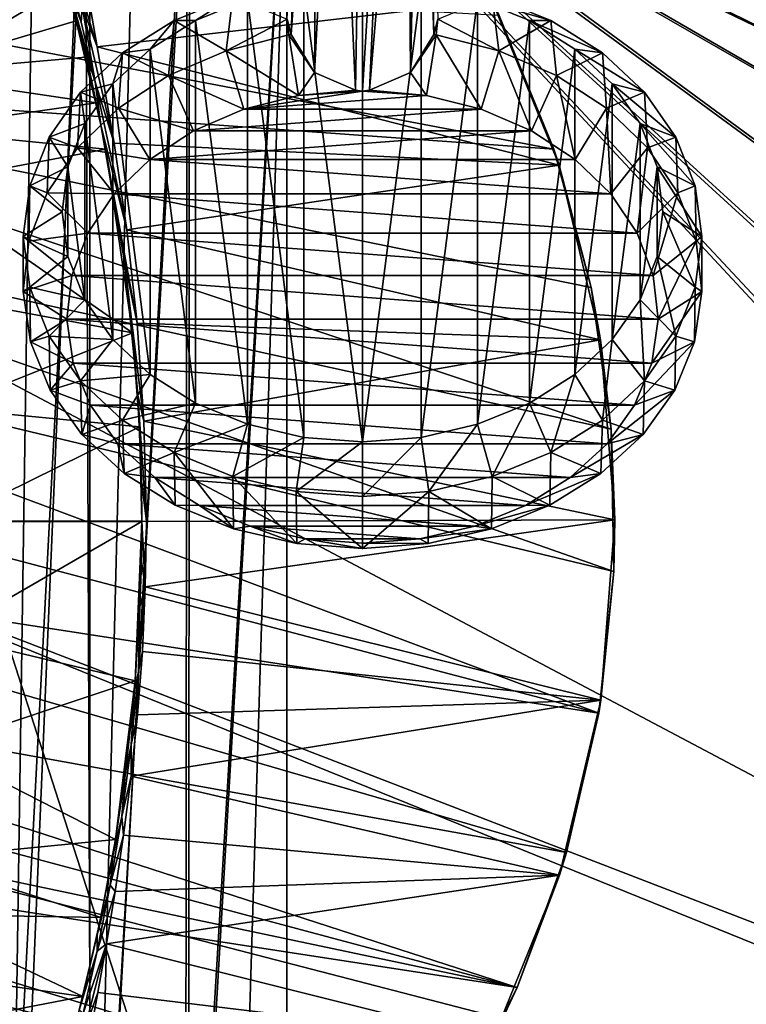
# Model space of a CAD drawing. Header units: metres. Extents: x 0 to 1004, y -708 to 0.
# Tile 24 of 125: x 128 to 278, y -444 to -241. Entities that reach past the tile are written whole.
import ezdxf

# ---------------------------------------------------------------- set-up
doc = ezdxf.new("R2010")
doc.units = ezdxf.units.M

msp = doc.modelspace()

# ---------------------------------------------------------------- linework, layer by layer
at = {"layer": 'top01'}
for points in [[(103.088409, -251.719864, 259.649841), (92.571938, -206.354126, 251.46524), (132.867233, -219.082504, 260.62207)], [(131.89093, -215.431442, 295.295471), (135.537308, -226.784851, 298.000336), (139.75119, -240.901047, 289.616913)], [(139.75119, -240.901047, 289.616913), (139.75119, -240.901047, 277.234894), (131.89093, -215.431442, 295.295471)], [(139.75119, -240.901047, 277.234894), (132.670441, -217.268478, 284.011169), (131.89093, -215.431442, 295.295471)], [(132.670441, -217.268478, 284.011169), (139.75119, -240.901047, 277.234894), (133.009766, -218.619522, 272.726166)], [(139.75119, -240.901047, 264.852875), (103.088409, -251.719864, 259.649841), (132.867233, -219.082504, 260.62207)], [(139.75119, -240.901047, 264.852875), (132.867233, -219.082504, 260.62207), (133.009766, -218.619522, 272.726166)], [(139.75119, -240.901047, 277.234894), (139.75119, -240.901047, 264.852875), (133.009766, -218.619522, 272.726166)], [(138.134064, -233.994781, 298.369324), (134.239182, -221.599396, 307.646088), (140.754913, -241.181961, 298.972168)], [(134.239182, -221.599396, 307.646088), (137.684402, -229.692993, 308.038635), (140.754913, -241.181961, 298.972168)], [(141.678009, -247.199905, 290.134369), (139.75119, -240.901047, 289.616913), (135.537308, -226.784851, 298.000336)], [(141.678009, -247.199905, 290.134369), (135.537308, -226.784851, 298.000336), (138.134064, -233.994781, 298.369324)], [(33.011452, -252.676178, 663.748535), (238.304123, -267.396332, 658.372742), (39.396584, -229.491959, 663.581299)], [(238.304123, -267.396332, 658.372742), (227.023026, -239.772797, 658.668152), (39.396584, -229.491959, 663.581299)], [(141.015533, -237.890381, 308.555969), (138.746552, -228.205414, 318.351685), (144.111984, -246.263931, 309.173157)], [(144.111984, -246.263931, 309.173157), (138.746552, -228.205414, 318.351685), (142.577728, -237.558731, 318.701172)], [(137.684402, -229.692993, 308.038635), (141.015533, -237.890381, 308.555969), (140.754913, -241.181961, 298.972168)], [(140.754913, -241.181961, 298.972168), (143.640396, -253.45813, 290.942047), (138.134064, -233.994781, 298.369324)], [(143.640396, -253.45813, 290.942047), (141.678009, -247.199905, 290.134369), (138.134064, -233.994781, 298.369324)], [(144.111984, -246.263931, 309.173157), (142.577728, -237.558731, 318.701172), (225.579132, -236.833511, 628.322754)], [(239.387512, -270.684418, 628.322754), (144.111984, -246.263931, 309.173157), (225.579132, -236.833511, 628.322754)], [(239.387512, -270.684418, 628.322754), (225.579132, -236.833511, 628.322754), (227.023026, -239.772797, 658.668152)], [(141.015533, -237.890381, 308.555969), (143.640396, -253.45813, 290.942047), (140.754913, -241.181961, 298.972168)], [(143.640396, -253.45813, 290.942047), (141.015533, -237.890381, 308.555969), (147.563385, -266.15567, 292.865753)], [(147.563385, -266.15567, 292.865753), (141.015533, -237.890381, 308.555969), (144.111984, -246.263931, 309.173157)], [(239.387512, -270.684418, 628.322754), (227.023026, -239.772797, 658.668152), (238.304123, -267.396332, 658.372742)], [(103.088409, -251.719864, 259.649841), (139.75119, -240.901047, 264.852875), (141.671768, -248.382477, 266.11142)], [(144.853729, -262.368469, 279.624756), (139.75119, -240.901047, 289.616913), (141.678009, -247.199905, 290.134369)], [(139.75119, -240.901047, 289.616913), (144.853729, -262.368469, 279.624756), (139.75119, -240.901047, 277.234894)], [(144.853729, -262.368469, 279.624756), (143.880676, -257.837921, 267.066833), (139.75119, -240.901047, 277.234894)], [(139.75119, -240.901047, 277.234894), (143.880676, -257.837921, 267.066833), (141.671768, -248.382477, 266.11142)], [(141.671768, -248.382477, 266.11142), (139.75119, -240.901047, 264.852875), (139.75119, -240.901047, 277.234894)], [(143.640396, -253.45813, 290.942047), (144.853729, -262.368469, 279.624756), (141.678009, -247.199905, 290.134369)], [(239.387512, -270.684418, 628.322754), (147.563385, -266.15567, 292.865753), (144.111984, -246.263931, 309.173157)], [(143.880676, -257.837921, 267.066833), (103.088409, -251.719864, 259.649841), (141.671768, -248.382477, 266.11142)], [(105.245506, -263.32074, 259.723877), (103.088409, -251.719864, 259.649841), (143.880676, -257.837921, 267.066833)], [(250.152771, -325.1427, 658.0625), (33.011452, -252.676178, 663.748535), (28.079628, -276.362976, 663.877686)], [(250.152771, -325.1427, 658.0625), (246.014938, -295.936157, 658.170837), (33.011452, -252.676178, 663.748535)], [(246.014938, -295.936157, 658.170837), (238.304123, -267.396332, 658.372742), (33.011452, -252.676178, 663.748535)], [(144.853729, -262.368469, 279.624756), (143.640396, -253.45813, 290.942047), (150.204285, -284.047058, 282.696869)], [(150.204285, -284.047058, 282.696869), (143.640396, -253.45813, 290.942047), (147.563385, -266.15567, 292.865753)], [(145.861221, -267.353546, 266.250824), (105.245506, -263.32074, 259.723877), (143.880676, -257.837921, 267.066833)], [(143.880676, -257.837921, 267.066833), (144.853729, -262.368469, 279.624756), (145.861221, -267.353546, 266.250824)], [(107.340927, -274.693481, 257.258514), (105.245506, -263.32074, 259.723877), (145.861221, -267.353546, 266.250824)], [(149.692474, -290.553894, 270.828156), (144.853729, -262.368469, 279.624756), (152.351288, -303.30249, 275.273865)], [(152.351288, -303.30249, 275.273865), (144.853729, -262.368469, 279.624756), (150.204285, -284.047058, 282.696869)], [(144.853729, -262.368469, 279.624756), (149.692474, -290.553894, 270.828156), (145.861221, -267.353546, 266.250824)], [(150.204285, -284.047058, 282.696869), (147.563385, -266.15567, 292.865753), (239.387512, -270.684418, 628.322754)], [(151.405045, -305.286713, 258.910065), (107.340927, -274.693481, 257.258514), (145.861221, -267.353546, 266.250824)], [(145.861221, -267.353546, 266.250824), (149.692474, -290.553894, 270.828156), (151.405045, -305.286713, 258.910065)], [(246.014938, -295.936157, 658.170837), (239.387512, -270.684418, 628.322754), (238.304123, -267.396332, 658.372742)], [(247.969803, -306.714264, 628.322754), (150.204285, -284.047058, 282.696869), (239.387512, -270.684418, 628.322754)], [(247.969803, -306.714264, 628.322754), (239.387512, -270.684418, 628.322754), (246.014938, -295.936157, 658.170837)], [(250.680878, -354.529572, 658.048645), (28.079628, -276.362976, 663.877686), (24.653843, -300.414276, 663.967346)], [(250.680878, -354.529572, 658.048645), (250.152771, -325.1427, 658.0625), (28.079628, -276.362976, 663.877686)], [(151.405045, -305.286713, 258.910065), (110.650826, -297.696411, 252.851227), (107.340927, -274.693481, 257.258514)], [(247.969803, -306.714264, 628.322754), (152.351288, -303.30249, 275.273865), (150.204285, -284.047058, 282.696869)], [(152.447586, -318.115021, 266.414368), (149.692474, -290.553894, 270.828156), (153.7453, -323.502655, 270.751953)], [(153.7453, -323.502655, 270.751953), (149.692474, -290.553894, 270.828156), (152.351288, -303.30249, 275.273865)], [(149.692474, -290.553894, 270.828156), (152.447586, -318.115021, 266.414368), (151.405045, -305.286713, 258.910065)], [(250.152771, -325.1427, 658.0625), (247.969803, -306.714264, 628.322754), (246.014938, -295.936157, 658.170837)], [(112.641136, -320.836182, 250.212402), (110.650826, -297.696411, 252.851227), (151.405045, -305.286713, 258.910065)], [(24.653843, -300.414276, 663.967346), (22.769129, -324.685242, 664.016724), (247.61145, -383.768463, 658.129028)], [(247.61145, -383.768463, 658.129028), (250.680878, -354.529572, 658.048645), (24.653843, -300.414276, 663.967346)], [(153.7453, -323.502655, 270.751953), (152.351288, -303.30249, 275.273865), (247.969803, -306.714264, 628.322754)], [(152.820389, -324.671661, 257.013), (112.641136, -320.836182, 250.212402), (151.405045, -305.286713, 258.910065)], [(151.405045, -305.286713, 258.910065), (152.447586, -318.115021, 266.414368), (152.820389, -324.671661, 257.013)], [(250.906387, -343.884338, 628.322754), (153.7453, -323.502655, 270.751953), (247.969803, -306.714264, 628.322754)], [(250.906387, -343.884338, 628.322754), (247.969803, -306.714264, 628.322754), (250.152771, -325.1427, 658.0625)], [(153.208038, -335.883575, 265.623505), (152.447586, -318.115021, 266.414368), (154.227509, -344.190033, 269.239594)], [(154.227509, -344.190033, 269.239594), (152.447586, -318.115021, 266.414368), (153.7453, -323.502655, 270.751953)], [(152.447586, -318.115021, 266.414368), (153.208038, -335.883575, 265.623505), (152.820389, -324.671661, 257.013)], [(113.310158, -344.186523, 249.327911), (112.641136, -320.836182, 250.212402), (152.820389, -324.671661, 257.013)], [(22.769129, -324.685242, 664.016724), (22.441832, -349.02713, 664.025269), (247.61145, -383.768463, 658.129028)], [(153.292374, -344.186554, 256.377838), (113.310158, -344.186523, 249.327911), (152.820389, -324.671661, 257.013)], [(152.820389, -324.671661, 257.013), (153.208038, -335.883575, 265.623505), (153.292374, -344.186554, 256.377838)], [(250.906387, -343.884338, 628.322754), (154.227509, -344.190033, 269.239594), (153.7453, -323.502655, 270.751953)], [(250.680878, -354.529572, 658.048645), (250.906387, -343.884338, 628.322754), (250.152771, -325.1427, 658.0625)], [(153.292374, -344.186554, 265.623505), (153.208038, -335.883575, 265.623505), (154.227509, -344.190033, 269.239594)], [(153.208038, -335.883575, 265.623505), (153.292374, -344.186554, 265.623505), (153.292374, -344.186554, 256.377838)], [(113.310158, -344.302032, 249.327927), (153.292374, -344.190308, 256.377838), (112.631233, -367.697113, 250.22406)], [(153.292374, -344.190308, 256.377838), (151.942947, -377.104004, 258.188019), (112.631233, -367.697113, 250.22406)], [(153.292374, -344.186554, 256.377838), (153.292374, -344.190308, 256.377838), (113.310158, -344.186523, 249.327911)], [(153.292374, -344.190308, 256.377838), (113.310158, -344.302032, 249.327927), (113.310158, -344.186523, 249.327911)], [(153.292374, -344.190308, 256.377838), (152.909378, -361.774719, 265.839233), (151.942947, -377.104004, 258.188019)], [(153.292374, -344.190308, 256.377838), (153.208023, -352.490143, 265.623505), (152.909378, -361.774719, 265.839233)], [(154.0177, -357.675293, 269.878357), (153.208023, -352.490143, 265.623505), (153.292374, -344.186554, 265.623505)], [(153.292374, -344.186554, 265.623505), (153.208023, -352.490143, 265.623505), (153.292374, -344.190308, 256.377838)], [(154.227509, -344.190033, 269.239594), (154.0177, -357.675293, 269.878357), (153.292374, -344.186554, 265.623505)], [(153.292374, -344.186554, 256.377838), (153.292374, -344.186554, 265.623505), (153.292374, -344.190308, 256.377838)], [(248.044983, -381.097198, 628.322754), (154.0177, -357.675293, 269.878357), (250.906387, -343.884338, 628.322754)], [(154.0177, -357.675293, 269.878357), (154.227509, -344.190033, 269.239594), (250.906387, -343.884338, 628.322754)], [(248.044983, -381.097198, 628.322754), (250.906387, -343.884338, 628.322754), (250.680878, -354.529572, 658.048645)], [(247.61145, -383.768463, 658.129028), (22.441832, -349.02713, 664.025269), (240.961578, -412.509003, 658.303162)], [(22.441832, -349.02713, 664.025269), (23.66918, -373.290314, 663.993164), (240.961578, -412.509003, 658.303162)], [(154.0177, -357.675293, 269.878357), (152.909378, -361.774719, 265.839233), (153.208023, -352.490143, 265.623505)], [(247.61145, -383.768463, 658.129028), (248.044983, -381.097198, 628.322754), (250.680878, -354.529572, 658.048645)], [(153.406174, -371.032684, 271.801239), (152.588943, -375.166718, 269.537109), (154.0177, -357.675293, 269.878357)], [(152.588943, -375.166718, 269.537109), (152.909378, -361.774719, 265.839233), (154.0177, -357.675293, 269.878357)], [(248.044983, -381.097198, 628.322754), (153.406174, -371.032684, 271.801239), (154.0177, -357.675293, 269.878357)], [(151.759338, -379.261353, 267.42334), (152.909378, -361.774719, 265.839233), (152.588943, -375.166718, 269.537109)], [(152.909378, -361.774719, 265.839233), (151.759338, -379.261353, 267.42334), (151.942947, -377.104004, 258.188019)], [(112.631233, -367.697113, 250.22406), (151.942947, -377.104004, 258.188019), (110.625931, -390.88208, 252.88121)], [(153.406174, -371.032684, 271.801239), (152.42308, -384.117706, 274.98819), (152.588943, -375.166718, 269.537109)], [(152.42308, -384.117706, 274.98819), (153.406174, -371.032684, 271.801239), (248.044983, -381.097198, 628.322754)], [(240.961578, -412.509003, 658.303162), (23.66918, -373.290314, 663.993164), (230.748352, -440.419891, 658.570618)], [(23.66918, -373.290314, 663.993164), (24.859779, -385.346161, 663.961975), (230.748352, -440.419891, 658.570618)], [(152.42308, -384.117706, 274.98819), (151.130478, -390.323242, 272.6073), (152.588943, -375.166718, 269.537109)], [(152.588943, -375.166718, 269.537109), (151.130478, -390.323242, 272.6073), (151.759338, -379.261353, 267.42334)], [(151.942947, -377.104004, 258.188019), (147.883682, -409.832031, 263.646027), (110.625931, -390.88208, 252.88121)], [(151.942947, -377.104004, 258.188019), (151.759338, -379.261353, 267.42334), (147.883682, -409.832031, 263.646027)], [(151.759338, -379.261353, 267.42334), (149.871613, -396.475342, 270.520294), (147.883682, -409.832031, 263.646027)], [(151.130478, -390.323242, 272.6073), (149.871613, -396.475342, 270.520294), (151.759338, -379.261353, 267.42334)], [(151.114822, -396.811859, 279.406738), (248.044983, -381.097198, 628.322754), (239.503098, -417.246155, 628.322754)], [(151.114822, -396.811859, 279.406738), (152.42308, -384.117706, 274.98819), (248.044983, -381.097198, 628.322754)], [(239.503098, -417.246155, 628.322754), (248.044983, -381.097198, 628.322754), (247.61145, -383.768463, 658.129028)], [(240.961578, -412.509003, 658.303162), (239.503098, -417.246155, 628.322754), (247.61145, -383.768463, 658.129028)], [(230.748352, -440.419891, 658.570618), (24.859779, -385.346161, 663.961975), (26.429443, -397.327362, 663.920898)], [(152.42308, -384.117706, 274.98819), (151.114822, -396.811859, 279.406738), (151.130478, -390.323242, 272.6073)], [(110.625931, -390.88208, 252.88121), (147.883682, -409.832031, 263.646027), (107.304199, -413.880005, 257.302338)], [(151.114822, -396.811859, 279.406738), (149.170258, -405.075928, 277.02243), (151.130478, -390.323242, 272.6073)], [(151.130478, -390.323242, 272.6073), (149.170258, -405.075928, 277.02243), (149.871613, -396.475342, 270.520294)], [(230.748352, -440.419891, 658.570618), (26.429443, -397.327362, 663.920898), (28.372606, -409.21637, 663.869995)], [(149.170258, -405.075928, 277.02243), (147.297028, -413.270233, 275.082764), (149.871613, -396.475342, 270.520294)], [(147.883682, -409.832031, 263.646027), (149.871613, -396.475342, 270.520294), (147.297028, -413.270233, 275.082764)], [(151.114822, -396.811859, 279.406738), (149.547058, -408.996185, 285.015625), (149.170258, -405.075928, 277.02243)], [(149.547058, -408.996185, 285.015625), (151.114822, -396.811859, 279.406738), (239.503098, -417.246155, 628.322754)], [(149.547058, -408.996185, 285.015625), (146.788162, -419.302765, 282.743134), (149.170258, -405.075928, 277.02243)], [(149.170258, -405.075928, 277.02243), (146.788162, -419.302765, 282.743134), (147.297028, -413.270233, 275.082764)], [(217.098862, -466.963837, 658.92804), (28.372606, -409.21637, 663.869995), (30.682648, -420.996002, 663.809509)], [(217.098862, -466.963837, 658.92804), (230.748352, -440.419891, 658.570618), (28.372606, -409.21637, 663.869995)], [(147.883682, -409.832031, 263.646027), (144.857132, -425.988342, 266.904572), (107.304199, -413.880005, 257.302338)], [(147.883682, -409.832031, 263.646027), (147.297028, -413.270233, 275.082764), (144.857132, -425.988342, 266.904572)], [(149.547058, -408.996185, 285.015625), (147.802872, -420.560516, 291.768433), (146.788162, -419.302765, 282.743134)], [(239.503098, -417.246155, 628.322754), (147.802872, -420.560516, 291.768433), (149.547058, -408.996185, 285.015625)], [(239.503098, -417.246155, 628.322754), (240.961578, -412.509003, 658.303162), (230.748352, -440.419891, 658.570618)], [(107.304199, -413.880005, 257.302338), (144.857132, -425.988342, 266.904572), (105.204941, -425.256287, 259.748413)], [(146.788162, -419.302765, 282.743134), (144.105637, -429.51001, 281.048523), (147.297028, -413.270233, 275.082764)], [(147.297028, -413.270233, 275.082764), (144.105637, -429.51001, 281.048523), (144.857132, -425.988342, 266.904572)], [(225.662384, -451.290344, 628.322754), (145.981628, -431.401123, 299.613037), (239.503098, -417.246155, 628.322754)], [(145.981628, -431.401123, 299.613037), (147.802872, -420.560516, 291.768433), (239.503098, -417.246155, 628.322754)], [(225.662384, -451.290344, 628.322754), (239.503098, -417.246155, 628.322754), (230.748352, -440.419891, 658.570618)], [(147.802872, -420.560516, 291.768433), (144.082321, -432.894745, 289.724243), (146.788162, -419.302765, 282.743134)], [(146.788162, -419.302765, 282.743134), (144.082321, -432.894745, 289.724243), (144.105637, -429.51001, 281.048523)], [(147.802872, -420.560516, 291.768433), (145.981628, -431.401123, 299.613037), (144.082321, -432.894745, 289.724243)], [(36.371849, -444.161743, 663.660522), (217.098862, -466.963837, 658.92804), (30.682648, -420.996002, 663.809509)], [(105.204941, -425.256287, 259.748413), (141.107925, -442.250183, 265.74173), (103.047722, -436.857941, 259.621887)], [(144.857132, -425.988342, 266.904572), (141.107925, -442.250183, 265.74173), (105.204941, -425.256287, 259.748413)], [(144.857132, -425.988342, 266.904572), (144.105637, -429.51001, 281.048523), (141.107925, -442.250183, 265.74173)], [(144.082321, -432.894745, 289.724243), (140.38237, -445.078644, 288.345825), (144.105637, -429.51001, 281.048523)], [(144.105637, -429.51001, 281.048523), (140.38237, -445.078644, 288.345825), (141.107925, -442.250183, 265.74173)], [(145.981628, -431.401123, 299.613037), (141.165405, -445.754669, 297.91687), (144.082321, -432.894745, 289.724243)], [(141.165405, -445.754669, 297.91687), (145.981628, -431.401123, 299.613037), (141.302261, -449.686371, 307.831909)], [(145.981628, -431.401123, 299.613037), (144.199158, -441.418091, 308.491089), (141.302261, -449.686371, 307.831909)], [(144.199158, -441.418091, 308.491089), (145.981628, -431.401123, 299.613037), (225.662384, -451.290344, 628.322754)], [(144.082321, -432.894745, 289.724243), (141.165405, -445.754669, 297.91687), (140.38237, -445.078644, 288.345825)], [(141.107925, -442.250183, 265.74173), (100.422379, -450.121552, 257.518005), (103.047722, -436.857941, 259.621887)], [(225.662384, -451.290344, 628.322754), (230.748352, -440.419891, 658.570618), (217.098862, -466.963837, 658.92804)], [(141.107925, -442.250183, 265.74173), (138.775925, -451.057373, 264.215393), (100.422379, -450.121552, 257.518005)], [(141.107925, -442.250183, 265.74173), (140.38237, -445.078644, 288.345825), (138.775925, -451.057373, 264.215393)], [(141.302261, -449.686371, 307.831909), (144.199158, -441.418091, 308.491089), (142.590134, -450.503113, 318.326752)], [(142.590134, -450.503113, 318.326752), (144.199158, -441.418091, 308.491089), (225.662384, -451.290344, 628.322754)]]:
    msp.add_3dface(points, dxfattribs=at)
at = {"layer": 'top0123410'}
for points in [[(125.750542, -561.631348, 2157.554688), (131.326553, -179.270859, 2159.951416), (121.211578, -172.413788, 2155.380371)], [(122.587105, -563.486084, 2152.842285), (122.609673, -173.853394, 2152.853516), (142.576218, -185.968872, 2160.929688)], [(141.638123, -184.808121, 2163.642578), (131.326553, -179.270859, 2159.951416), (125.750542, -561.631348, 2157.554688)], [(142.98912, -551.227539, 2164.058594), (141.638123, -184.808121, 2163.642578), (125.750542, -561.631348, 2157.554688)], [(152.157364, -189.080948, 2166.490723), (141.638123, -184.808121, 2163.642578), (142.98912, -551.227539, 2164.058594)], [(142.541962, -550.832275, 2160.918945), (122.587105, -563.486084, 2152.842285), (142.576218, -185.968872, 2160.929688)], [(142.541962, -550.832275, 2160.918945), (142.576218, -185.968872, 2160.929688), (163.107574, -193.04834, 2165.648926)], [(162.642105, -192.050552, 2168.470215), (152.157364, -189.080948, 2166.490723), (142.98912, -551.227539, 2164.058594)], [(162.912582, -542.769653, 2165.619629), (142.541962, -550.832275, 2160.918945), (163.107574, -193.04834, 2165.648926)], [(162.642105, -192.050552, 2168.470215), (142.98912, -551.227539, 2164.058594), (162.307663, -543.68689, 2168.419922)], [(183.251587, -194.344879, 2169.999756), (162.642105, -192.050552, 2168.470215), (162.307663, -543.68689, 2168.419922)], [(162.912582, -542.769653, 2165.619629), (163.107574, -193.04834, 2165.648926), (183.251587, -195.290787, 2167.143799)], [(183.251587, -194.344879, 2169.999756), (162.307663, -543.68689, 2168.419922), (172.653534, -541.56366, 2169.596924)], [(183.251587, -540.828064, 2169.999756), (183.251587, -194.344879, 2169.999756), (172.653534, -541.56366, 2169.596924)], [(449.843536, -252.267075, 2169.999756), (476.228455, -244.678146, 2169.999756), (183.251587, -194.344879, 2169.999756)], [(476.228455, -244.678146, 2169.999756), (502.024689, -242.310577, 2169.999756), (183.251587, -194.344879, 2169.999756)], [(183.251587, -194.344879, 2169.999756), (502.024689, -242.310577, 2169.999756), (820.797729, -194.344879, 2169.999756)], [(183.251587, -540.828064, 2169.999756), (360.308136, -384.070709, 2169.999756), (183.251587, -194.344879, 2169.999756)], [(360.308136, -384.070709, 2169.999756), (362.66037, -358.313782, 2169.999756), (183.251587, -194.344879, 2169.999756)], [(183.251587, -194.344879, 2169.999756), (362.66037, -358.313782, 2169.999756), (370.233582, -331.924408, 2169.999756)], [(370.233582, -331.924408, 2169.999756), (381.595215, -309.3255, 2169.999756), (183.251587, -194.344879, 2169.999756)], [(381.595215, -309.3255, 2169.999756), (390.957733, -296.006012, 2169.999756), (183.251587, -194.344879, 2169.999756)], [(183.251587, -194.344879, 2169.999756), (390.957733, -296.006012, 2169.999756), (401.786102, -283.848236, 2169.999756)], [(401.786102, -283.848236, 2169.999756), (413.948547, -273.003815, 2169.999756), (183.251587, -194.344879, 2169.999756)], [(413.948547, -273.003815, 2169.999756), (427.275421, -263.627228, 2169.999756), (183.251587, -194.344879, 2169.999756)], [(183.251587, -194.344879, 2169.999756), (427.275421, -263.627228, 2169.999756), (449.843536, -252.267075, 2169.999756)], [(183.251587, -540.0271, 2167.143799), (162.912582, -542.769653, 2165.619629), (183.251587, -195.290787, 2167.143799)], [(368.830353, -331.298065, 2167.143799), (361.164551, -357.959747, 2167.143799), (183.251587, -195.290787, 2167.143799)], [(361.164551, -357.959747, 2167.143799), (358.772858, -384.02713, 2167.143799), (183.251587, -195.290787, 2167.143799)], [(183.251587, -195.290787, 2167.143799), (358.772858, -384.02713, 2167.143799), (183.251587, -540.0271, 2167.143799)], [(820.797729, -195.290787, 2167.143799), (502.024689, -240.775314, 2167.143799), (183.251587, -195.290787, 2167.143799)], [(502.024689, -240.775314, 2167.143799), (475.957306, -243.167007, 2167.143799), (183.251587, -195.290787, 2167.143799)], [(183.251587, -195.290787, 2167.143799), (475.957306, -243.167007, 2167.143799), (449.295593, -250.832809, 2167.143799)], [(449.295593, -250.832809, 2167.143799), (426.483063, -262.312103, 2167.143799), (183.251587, -195.290787, 2167.143799)], [(426.483063, -262.312103, 2167.143799), (413.019104, -271.781433, 2167.143799), (183.251587, -195.290787, 2167.143799)], [(183.251587, -195.290787, 2167.143799), (413.019104, -271.781433, 2167.143799), (400.730347, -282.732788, 2167.143799)], [(400.730347, -282.732788, 2167.143799), (389.778992, -295.021576, 2167.143799), (183.251587, -195.290787, 2167.143799)], [(389.778992, -295.021576, 2167.143799), (380.309662, -308.485504, 2167.143799), (183.251587, -195.290787, 2167.143799)], [(183.251587, -195.290787, 2167.143799), (380.309662, -308.485504, 2167.143799), (368.830353, -331.298065, 2167.143799)], [(358.772858, -384.02713, 2167.143799), (361.164551, -410.094482, 2167.143799), (183.251587, -540.0271, 2167.143799)], [(362.691071, -409.90625, 2169.999756), (360.308136, -384.070709, 2169.999756), (183.251587, -540.828064, 2169.999756)], [(370.295715, -436.286713, 2169.999756), (362.691071, -409.90625, 2169.999756), (183.251587, -540.828064, 2169.999756)], [(183.251587, -540.0271, 2167.143799), (361.164551, -410.094482, 2167.143799), (368.830353, -436.756195, 2167.143799)], [(183.251587, -540.828064, 2169.999756), (381.65448, -458.824188, 2169.999756), (370.295715, -436.286713, 2169.999756)], [(368.830353, -436.756195, 2167.143799), (380.309662, -459.568756, 2167.143799), (183.251587, -540.0271, 2167.143799)]]:
    msp.add_3dface(points, dxfattribs=at)
at = {"layer": 'top0123415'}
for points in [[(211.833511, -156.736862, 1824.596924), (213.557999, -243.722763, 1940.249268), (210.650833, -161.174545, 1821.489624)], [(214.384399, -240.516769, 1944.354736), (213.557999, -243.722763, 1940.249268), (211.833511, -156.736862, 1824.596924)], [(183.282623, -240.516769, 1944.354736), (187.01619, -161.174545, 1821.489624), (184.109024, -243.722763, 1940.249268)], [(187.01619, -161.174545, 1821.489624), (189.644226, -164.26918, 1819.322754), (184.109024, -243.722763, 1940.249268)], [(210.650833, -161.174545, 1821.489624), (208.727814, -251.541946, 1938.999512), (208.022797, -164.26918, 1819.322754)], [(213.557999, -243.722763, 1940.249268), (208.727814, -251.541946, 1938.999512), (210.650833, -161.174545, 1821.489624)], [(184.109024, -243.722763, 1940.249268), (189.644226, -164.26918, 1819.322754), (188.939209, -251.541946, 1938.999512)], [(189.644226, -164.26918, 1819.322754), (193.416794, -166.417206, 1817.818604), (188.939209, -251.541946, 1938.999512)], [(208.727814, -251.541946, 1938.999512), (200.291611, -255.215836, 1938.144531), (208.022797, -164.26918, 1819.322754)], [(208.022797, -164.26918, 1819.322754), (200.291611, -255.215836, 1938.144531), (204.250244, -166.417206, 1817.818604)], [(188.939209, -251.541946, 1938.999512), (193.416794, -166.417206, 1817.818604), (197.375412, -255.215836, 1938.144531)], [(193.416794, -166.417206, 1817.818604), (198.833511, -167.385651, 1817.140503), (197.375412, -255.215836, 1938.144531)], [(200.291611, -255.215836, 1938.144531), (198.833511, -255.4319, 1938.325806), (204.250244, -166.417206, 1817.818604)], [(204.250244, -166.417206, 1817.818604), (198.833511, -255.4319, 1938.325806), (198.833511, -167.385651, 1817.140503)], [(197.375412, -255.215836, 1938.144531), (198.833511, -167.385651, 1817.140503), (198.833511, -255.4319, 1938.325806)], [(186.738831, -233.698456, 1964.058105), (175.107956, -236.401062, 1966.325928), (186.737869, -326.862854, 2042.232422)], [(198.833511, -327.775513, 2042.998169), (186.738831, -233.698456, 1964.058105), (186.737869, -326.862854, 2042.232422)], [(198.833511, -327.775513, 2042.998169), (198.833511, -232.785995, 1963.29248), (186.738831, -233.698456, 1964.058105)], [(210.928192, -233.698456, 1964.058105), (198.833511, -232.785995, 1963.29248), (198.833511, -327.775513, 2042.998169)], [(210.929169, -326.862885, 2042.232422), (210.928192, -233.698456, 1964.058105), (198.833511, -327.775513, 2042.998169)], [(222.559067, -236.401062, 1966.325928), (210.928192, -233.698456, 1964.058105), (210.929169, -326.862885, 2042.232422)], [(159.951172, -240.833191, 1959.601685), (164.38884, -240.789963, 1970.008667), (172.054733, -235.878891, 1955.444458)], [(159.951172, -240.833191, 1959.601685), (172.054733, -235.878891, 1955.444458), (170.709793, -247.041199, 1943.033813)], [(164.38884, -240.789963, 1970.008667), (175.107956, -236.401062, 1966.325928), (172.054733, -235.878891, 1955.444458)], [(175.107956, -236.401062, 1966.325928), (164.38884, -240.789963, 1970.008667), (175.10701, -324.160156, 2039.964478)], [(170.709793, -247.041199, 1943.033813), (172.054733, -235.878891, 1955.444458), (183.282623, -240.516769, 1944.354736)], [(186.737869, -326.862854, 2042.232422), (175.107956, -236.401062, 1966.325928), (175.10701, -324.160156, 2039.964478)], [(222.559998, -324.160156, 2039.964478), (222.559067, -236.401062, 1966.325928), (210.929169, -326.862885, 2042.232422)], [(226.957245, -247.041199, 1943.033813), (214.384399, -240.516769, 1944.354736), (225.612305, -235.878891, 1955.444458)], [(237.715866, -240.833191, 1959.601685), (225.612305, -235.878891, 1955.444458), (222.559067, -236.401062, 1966.325928)], [(233.278183, -240.789963, 1970.008667), (237.715866, -240.833191, 1959.601685), (222.559067, -236.401062, 1966.325928)], [(233.278183, -240.789963, 1970.008667), (222.559067, -236.401062, 1966.325928), (222.559998, -324.160156, 2039.964478)], [(237.715866, -240.833191, 1959.601685), (226.957245, -247.041199, 1943.033813), (225.612305, -235.878891, 1955.444458)], [(149.34198, -247.501236, 1965.196777), (154.993439, -246.696487, 1974.964844), (159.951172, -240.833191, 1959.601685)], [(149.34198, -247.501236, 1965.196777), (159.951172, -240.833191, 1959.601685), (158.82959, -252.142303, 1947.314209)], [(154.993439, -246.696487, 1974.964844), (164.38884, -240.789963, 1970.008667), (159.951172, -240.833191, 1959.601685)], [(164.38884, -240.789963, 1970.008667), (154.993439, -246.696487, 1974.964844), (164.387985, -319.771118, 2036.281738)], [(158.82959, -252.142303, 1947.314209), (159.951172, -240.833191, 1959.601685), (170.709793, -247.041199, 1943.033813)], [(175.10701, -324.160156, 2039.964478), (164.38884, -240.789963, 1970.008667), (164.387985, -319.771118, 2036.281738)], [(183.654556, -243.798874, 1940.313232), (170.709793, -247.041199, 1943.033813), (183.282623, -240.516769, 1944.354736)], [(184.109024, -243.722763, 1940.249268), (183.654556, -243.798874, 1940.313232), (183.282623, -240.516769, 1944.354736)], [(214.012466, -243.798874, 1940.313232), (213.557999, -243.722763, 1940.249268), (214.384399, -240.516769, 1944.354736)], [(226.957245, -247.041199, 1943.033813), (214.012466, -243.798874, 1940.313232), (214.384399, -240.516769, 1944.354736)], [(233.279022, -319.771118, 2036.281738), (233.278183, -240.789963, 1970.008667), (222.559998, -324.160156, 2039.964478)], [(238.837433, -252.142303, 1947.314209), (226.957245, -247.041199, 1943.033813), (237.715866, -240.833191, 1959.601685)], [(242.673599, -246.696487, 1974.964844), (248.325043, -247.501236, 1965.196777), (233.278183, -240.789963, 1970.008667)], [(248.325043, -247.501236, 1965.196777), (237.715866, -240.833191, 1959.601685), (233.278183, -240.789963, 1970.008667)], [(242.673599, -246.696487, 1974.964844), (233.278183, -240.789963, 1970.008667), (233.279022, -319.771118, 2036.281738)], [(248.325043, -247.501236, 1965.196777), (238.837433, -252.142303, 1947.314209), (237.715866, -240.833191, 1959.601685)], [(170.709793, -247.041199, 1943.033813), (183.654556, -243.798874, 1940.313232), (185.596191, -256.31601, 1939.067627)], [(183.654556, -243.798874, 1940.313232), (184.109024, -243.722763, 1940.249268), (188.939209, -251.541946, 1938.999512)], [(185.596191, -256.31601, 1939.067627), (183.654556, -243.798874, 1940.313232), (188.939209, -251.541946, 1938.999512)], [(208.727814, -251.541946, 1938.999512), (213.557999, -243.722763, 1940.249268), (214.012466, -243.798874, 1940.313232)], [(214.012466, -243.798874, 1940.313232), (212.070831, -256.31601, 1939.067627), (208.727814, -251.541946, 1938.999512)], [(223.350037, -259.1427, 1941.439575), (212.070831, -256.31601, 1939.067627), (214.012466, -243.798874, 1940.313232)], [(226.957245, -247.041199, 1943.033813), (223.350037, -259.1427, 1941.439575), (214.012466, -243.798874, 1940.313232)], [(140.634918, -255.62674, 1972.014893), (147.282791, -253.893646, 1981.003906), (149.34198, -247.501236, 1965.196777)], [(140.634918, -255.62674, 1972.014893), (149.34198, -247.501236, 1965.196777), (148.463684, -258.909088, 1952.992188)], [(147.282791, -253.893646, 1981.003906), (154.993439, -246.696487, 1974.964844), (149.34198, -247.501236, 1965.196777)], [(154.993439, -246.696487, 1974.964844), (147.282791, -253.893646, 1981.003906), (154.992706, -313.864471, 2031.325439)], [(148.463684, -258.909088, 1952.992188), (149.34198, -247.501236, 1965.196777), (158.82959, -252.142303, 1947.314209)], [(164.387985, -319.771118, 2036.281738), (154.993439, -246.696487, 1974.964844), (154.992706, -313.864471, 2031.325439)], [(158.82959, -252.142303, 1947.314209), (170.709793, -247.041199, 1943.033813), (174.316986, -259.1427, 1941.439575)], [(174.316986, -259.1427, 1941.439575), (170.709793, -247.041199, 1943.033813), (185.596191, -256.31601, 1939.067627)], [(233.701309, -263.588898, 1945.170288), (223.350037, -259.1427, 1941.439575), (226.957245, -247.041199, 1943.033813)], [(238.837433, -252.142303, 1947.314209), (233.701309, -263.588898, 1945.170288), (226.957245, -247.041199, 1943.033813)], [(242.674316, -313.864471, 2031.325439), (242.673599, -246.696487, 1974.964844), (233.279022, -319.771118, 2036.281738)], [(249.203339, -258.909088, 1952.992188), (238.837433, -252.142303, 1947.314209), (248.325043, -247.501236, 1965.196777)], [(250.384247, -253.893646, 1981.003906), (257.032104, -255.62674, 1972.014893), (242.673599, -246.696487, 1974.964844)], [(257.032104, -255.62674, 1972.014893), (248.325043, -247.501236, 1965.196777), (242.673599, -246.696487, 1974.964844)], [(250.384247, -253.893646, 1981.003906), (242.673599, -246.696487, 1974.964844), (242.674316, -313.864471, 2031.325439)], [(257.032104, -255.62674, 1972.014893), (249.203339, -258.909088, 1952.992188), (248.325043, -247.501236, 1965.196777)], [(188.939209, -251.541946, 1938.999512), (197.375412, -255.215836, 1938.144531), (185.596191, -256.31601, 1939.067627)], [(212.070831, -256.31601, 1939.067627), (200.291611, -255.215836, 1938.144531), (208.727814, -251.541946, 1938.999512)], [(141.553238, -262.104858, 1987.893921), (147.282791, -253.893646, 1981.003906), (140.634918, -255.62674, 1972.014893)], [(147.282791, -253.893646, 1981.003906), (141.553238, -262.104858, 1987.893921), (147.282211, -306.667206, 2025.286255)], [(154.992706, -313.864471, 2031.325439), (147.282791, -253.893646, 1981.003906), (147.282211, -306.667206, 2025.286255)], [(148.463684, -258.909088, 1952.992188), (158.82959, -252.142303, 1947.314209), (163.965714, -263.588898, 1945.170288)], [(163.965714, -263.588898, 1945.170288), (158.82959, -252.142303, 1947.314209), (174.316986, -259.1427, 1941.439575)], [(242.73288, -269.486298, 1950.118896), (233.701309, -263.588898, 1945.170288), (238.837433, -252.142303, 1947.314209)], [(249.203339, -258.909088, 1952.992188), (242.73288, -269.486298, 1950.118896), (238.837433, -252.142303, 1947.314209)], [(250.384811, -306.667236, 2025.286255), (250.384247, -253.893646, 1981.003906), (242.674316, -313.864471, 2031.325439)], [(256.1138, -262.104858, 1987.893921), (263.502411, -264.89743, 1979.793945), (250.384247, -253.893646, 1981.003906)], [(263.502411, -264.89743, 1979.793945), (257.032104, -255.62674, 1972.014893), (250.384247, -253.893646, 1981.003906)], [(256.1138, -262.104858, 1987.893921), (250.384247, -253.893646, 1981.003906), (250.384811, -306.667236, 2025.286255)], [(134.164627, -264.89743, 1979.793945), (141.553238, -262.104858, 1987.893921), (140.634918, -255.62674, 1972.014893)], [(134.164627, -264.89743, 1979.793945), (140.634918, -255.62674, 1972.014893), (140.00444, -267.085449, 1959.852905)], [(140.00444, -267.085449, 1959.852905), (140.634918, -255.62674, 1972.014893), (148.463684, -258.909088, 1952.992188)], [(212.070831, -256.31601, 1939.067627), (174.316986, -259.1427, 1941.439575), (198.833511, -255.4319, 1938.325806)], [(174.316986, -259.1427, 1941.439575), (185.596191, -256.31601, 1939.067627), (198.833511, -255.4319, 1938.325806)], [(198.833511, -255.4319, 1938.325806), (185.596191, -256.31601, 1939.067627), (197.375412, -255.215836, 1938.144531)], [(198.833511, -255.4319, 1938.325806), (200.291611, -255.215836, 1938.144531), (212.070831, -256.31601, 1939.067627)], [(257.662567, -267.085449, 1959.852905), (249.203339, -258.909088, 1952.992188), (257.032104, -255.62674, 1972.014893)], [(263.502411, -264.89743, 1979.793945), (257.662567, -267.085449, 1959.852905), (257.032104, -255.62674, 1972.014893)], [(174.316986, -259.1427, 1941.439575), (212.070831, -256.31601, 1939.067627), (223.350037, -259.1427, 1941.439575)], [(140.00444, -267.085449, 1959.852905), (148.463684, -258.909088, 1952.992188), (154.934143, -269.486298, 1950.118896)], [(154.934143, -269.486298, 1950.118896), (148.463684, -258.909088, 1952.992188), (163.965714, -263.588898, 1945.170288)], [(163.965714, -263.588898, 1945.170288), (223.350037, -259.1427, 1941.439575), (233.701309, -263.588898, 1945.170288)], [(163.965714, -263.588898, 1945.170288), (174.316986, -259.1427, 1941.439575), (223.350037, -259.1427, 1941.439575)], [(250.10289, -276.611725, 1956.097778), (242.73288, -269.486298, 1950.118896), (249.203339, -258.909088, 1952.992188)], [(257.662567, -267.085449, 1959.852905), (250.10289, -276.611725, 1956.097778), (249.203339, -258.909088, 1952.992188)], [(138.024948, -271.014557, 1995.370117), (141.553238, -262.104858, 1987.893921), (134.164627, -264.89743, 1979.793945)], [(141.553238, -262.104858, 1987.893921), (138.024948, -271.014557, 1995.370117), (141.552841, -298.455933, 2018.396118)], [(147.282211, -306.667206, 2025.286255), (141.553238, -262.104858, 1987.893921), (141.552841, -298.455933, 2018.396118)], [(256.114197, -298.455933, 2018.396118), (256.1138, -262.104858, 1987.893921), (250.384811, -306.667236, 2025.286255)], [(259.64209, -271.014557, 1995.370117), (267.487244, -274.95697, 1988.234863), (256.1138, -262.104858, 1987.893921)], [(267.487244, -274.95697, 1988.234863), (263.502411, -264.89743, 1979.793945), (256.1138, -262.104858, 1987.893921)], [(259.64209, -271.014557, 1995.370117), (256.1138, -262.104858, 1987.893921), (256.114197, -298.455933, 2018.396118)], [(154.934143, -269.486298, 1950.118896), (233.701309, -263.588898, 1945.170288), (242.73288, -269.486298, 1950.118896)], [(154.934143, -269.486298, 1950.118896), (163.965714, -263.588898, 1945.170288), (233.701309, -263.588898, 1945.170288)], [(130.179779, -274.95697, 1988.234863), (138.024948, -271.014557, 1995.370117), (134.164627, -264.89743, 1979.793945)], [(130.179779, -274.95697, 1988.234863), (134.164627, -264.89743, 1979.793945), (133.772079, -276.361847, 1967.636719)], [(133.772079, -276.361847, 1967.636719), (134.164627, -264.89743, 1979.793945), (140.00444, -267.085449, 1959.852905)], [(263.894958, -276.361847, 1967.636719), (257.662567, -267.085449, 1959.852905), (263.502411, -264.89743, 1979.793945)], [(267.487244, -274.95697, 1988.234863), (263.894958, -276.361847, 1967.636719), (263.502411, -264.89743, 1979.793945)], [(133.772079, -276.361847, 1967.636719), (140.00444, -267.085449, 1959.852905), (147.564133, -276.611725, 1956.097778)], [(147.564133, -276.611725, 1956.097778), (140.00444, -267.085449, 1959.852905), (154.934143, -269.486298, 1950.118896)], [(255.53241, -284.695435, 1962.880859), (250.10289, -276.611725, 1956.097778), (257.662567, -267.085449, 1959.852905)], [(263.894958, -276.361847, 1967.636719), (255.53241, -284.695435, 1962.880859), (257.662567, -267.085449, 1959.852905)], [(147.564133, -276.611725, 1956.097778), (154.934143, -269.486298, 1950.118896), (250.10289, -276.611725, 1956.097778)], [(250.10289, -276.611725, 1956.097778), (154.934143, -269.486298, 1950.118896), (242.73288, -269.486298, 1950.118896)], [(136.833511, -280.280365, 2003.14502), (138.024948, -271.014557, 1995.370117), (130.179779, -274.95697, 1988.234863)], [(138.024948, -271.014557, 1995.370117), (136.833511, -280.280365, 2003.14502), (138.024734, -289.546173, 2010.919922)], [(141.552841, -298.455933, 2018.396118), (138.024948, -271.014557, 1995.370117), (138.024734, -289.546173, 2010.919922)], [(259.642273, -289.546204, 2010.919922), (259.64209, -271.014557, 1995.370117), (256.114197, -298.455933, 2018.396118)], [(260.833527, -280.280365, 2003.14502), (268.833527, -285.418762, 1997.013428), (259.64209, -271.014557, 1995.370117)], [(268.833527, -285.418762, 1997.013428), (267.487244, -274.95697, 1988.234863), (259.64209, -271.014557, 1995.370117)], [(259.642273, -289.546204, 2010.919922), (260.833527, -280.280365, 2003.14502), (259.64209, -271.014557, 1995.370117)], [(128.833511, -285.418762, 1997.013428), (136.833511, -280.280365, 2003.14502), (130.179779, -274.95697, 1988.234863)], [(128.833511, -285.418762, 1997.013428), (130.179779, -274.95697, 1988.234863), (130.002518, -286.387115, 1976.04895)], [(130.002518, -286.387115, 1976.04895), (130.179779, -274.95697, 1988.234863), (133.772079, -276.361847, 1967.636719)], [(130.002518, -286.387115, 1976.04895), (133.772079, -276.361847, 1967.636719), (142.134613, -284.695465, 1962.880859)], [(142.134613, -284.695465, 1962.880859), (133.772079, -276.361847, 1967.636719), (147.564133, -276.611725, 1956.097778)], [(258.815918, -293.431549, 1970.211304), (255.53241, -284.695435, 1962.880859), (263.894958, -276.361847, 1967.636719)], [(267.66452, -286.387115, 1976.04895), (258.815918, -293.431549, 1970.211304), (263.894958, -276.361847, 1967.636719)], [(267.66452, -286.387115, 1976.04895), (263.894958, -276.361847, 1967.636719), (267.487244, -274.95697, 1988.234863)], [(268.833527, -285.418762, 1997.013428), (267.66452, -286.387115, 1976.04895), (267.487244, -274.95697, 1988.234863)], [(142.134613, -284.695465, 1962.880859), (147.564133, -276.611725, 1956.097778), (255.53241, -284.695435, 1962.880859)], [(255.53241, -284.695435, 1962.880859), (147.564133, -276.611725, 1956.097778), (250.10289, -276.611725, 1956.097778)], [(138.024734, -289.546173, 2010.919922), (136.833511, -280.280365, 2003.14502), (128.833511, -285.418762, 1997.013428)], [(259.642273, -289.546204, 2010.919922), (267.489441, -295.880707, 2005.791992), (260.833527, -280.280365, 2003.14502)], [(267.489441, -295.880707, 2005.791992), (268.833527, -285.418762, 1997.013428), (260.833527, -280.280365, 2003.14502)], [(130.177582, -295.880707, 2005.791992), (138.024734, -289.546173, 2010.919922), (128.833511, -285.418762, 1997.013428)], [(130.177582, -295.880707, 2005.791992), (128.833511, -285.418762, 1997.013428), (128.83844, -296.78183, 1984.771118)], [(128.83844, -296.78183, 1984.771118), (128.833511, -285.418762, 1997.013428), (130.002518, -286.387115, 1976.04895)], [(128.83844, -296.78183, 1984.771118), (130.002518, -286.387115, 1976.04895), (138.851105, -293.431549, 1970.211304)], [(138.851105, -293.431549, 1970.211304), (130.002518, -286.387115, 1976.04895), (142.134613, -284.695465, 1962.880859)], [(138.851105, -293.431549, 1970.211304), (142.134613, -284.695465, 1962.880859), (258.815918, -293.431549, 1970.211304)], [(258.815918, -293.431549, 1970.211304), (142.134613, -284.695465, 1962.880859), (255.53241, -284.695435, 1962.880859)], [(259.829163, -302.489349, 1977.811646), (258.815918, -293.431549, 1970.211304), (267.66452, -286.387115, 1976.04895)], [(268.828583, -296.78183, 1984.771118), (259.829163, -302.489349, 1977.811646), (267.66452, -286.387115, 1976.04895)], [(267.489441, -295.880707, 2005.791992), (268.828583, -296.78183, 1984.771118), (268.833527, -285.418762, 1997.013428)], [(268.828583, -296.78183, 1984.771118), (267.66452, -286.387115, 1976.04895), (268.833527, -285.418762, 1997.013428)], [(141.552841, -298.455933, 2018.396118), (138.024734, -289.546173, 2010.919922), (130.177582, -295.880707, 2005.791992)], [(256.114197, -298.455933, 2018.396118), (263.506683, -305.940765, 2014.233398), (259.642273, -289.546204, 2010.919922)], [(263.506683, -305.940765, 2014.233398), (267.489441, -295.880707, 2005.791992), (259.642273, -289.546204, 2010.919922)], [(137.83786, -302.489349, 1977.811646), (128.83844, -296.78183, 1984.771118), (138.851105, -293.431549, 1970.211304)], [(137.83786, -302.489349, 1977.811646), (138.851105, -293.431549, 1970.211304), (259.829163, -302.489349, 1977.811646)], [(259.829163, -302.489349, 1977.811646), (138.851105, -293.431549, 1970.211304), (258.815918, -293.431549, 1970.211304)], [(130.323898, -307.152466, 1993.473145), (130.177582, -295.880707, 2005.791992), (128.83844, -296.78183, 1984.771118)], [(134.160339, -305.940765, 2014.233398), (141.552841, -298.455933, 2018.396118), (130.177582, -295.880707, 2005.791992)], [(134.160339, -305.940765, 2014.233398), (130.177582, -295.880707, 2005.791992), (130.323898, -307.152466, 1993.473145)], [(263.506683, -305.940765, 2014.233398), (267.34314, -307.152466, 1993.473145), (267.489441, -295.880707, 2005.791992)], [(267.34314, -307.152466, 1993.473145), (268.828583, -296.78183, 1984.771118), (267.489441, -295.880707, 2005.791992)], [(130.323898, -307.152466, 1993.473145), (128.83844, -296.78183, 1984.771118), (137.83786, -302.489349, 1977.811646)], [(147.282211, -306.667206, 2025.286255), (141.552841, -298.455933, 2018.396118), (134.160339, -305.940765, 2014.233398)], [(250.384811, -306.667236, 2025.286255), (257.03833, -315.212219, 2022.013062), (256.114197, -298.455933, 2018.396118)], [(257.03833, -315.212219, 2022.013062), (263.506683, -305.940765, 2014.233398), (256.114197, -298.455933, 2018.396118)], [(267.34314, -307.152466, 1993.473145), (258.533783, -311.526001, 1985.394287), (268.828583, -296.78183, 1984.771118)], [(258.533783, -311.526001, 1985.394287), (259.829163, -302.489349, 1977.811646), (268.828583, -296.78183, 1984.771118)], [(139.133255, -311.526001, 1985.394287), (130.323898, -307.152466, 1993.473145), (137.83786, -302.489349, 1977.811646)], [(139.133255, -311.526001, 1985.394287), (137.83786, -302.489349, 1977.811646), (258.533783, -311.526001, 1985.394287)], [(258.533783, -311.526001, 1985.394287), (137.83786, -302.489349, 1977.811646), (259.829163, -302.489349, 1977.811646)], [(134.402679, -317.106476, 2001.825562), (134.160339, -305.940765, 2014.233398), (130.323898, -307.152466, 1993.473145)], [(140.628693, -315.212219, 2022.013062), (147.282211, -306.667206, 2025.286255), (134.160339, -305.940765, 2014.233398)], [(140.628693, -315.212219, 2022.013062), (134.160339, -305.940765, 2014.233398), (134.402679, -317.106476, 2001.825562)], [(154.992706, -313.864471, 2031.325439), (147.282211, -306.667206, 2025.286255), (140.628693, -315.212219, 2022.013062)], [(242.674316, -313.864471, 2031.325439), (248.332962, -323.338806, 2028.832031), (250.384811, -306.667236, 2025.286255)], [(248.332962, -323.338806, 2028.832031), (257.03833, -315.212219, 2022.013062), (250.384811, -306.667236, 2025.286255)], [(257.03833, -315.212219, 2022.013062), (263.264343, -317.106476, 2001.825562), (263.506683, -305.940765, 2014.233398)], [(263.264343, -317.106476, 2001.825562), (267.34314, -307.152466, 1993.473145), (263.506683, -305.940765, 2014.233398)], [(134.402679, -317.106476, 2001.825562), (130.323898, -307.152466, 1993.473145), (139.133255, -311.526001, 1985.394287)], [(263.264343, -317.106476, 2001.825562), (254.97879, -320.199524, 1992.672241), (267.34314, -307.152466, 1993.473145)], [(254.97879, -320.199524, 1992.672241), (258.533783, -311.526001, 1985.394287), (267.34314, -307.152466, 1993.473145)], [(142.688248, -320.199524, 1992.672241), (134.402679, -317.106476, 2001.825562), (139.133255, -311.526001, 1985.394287)], [(142.688248, -320.199524, 1992.672241), (139.133255, -311.526001, 1985.394287), (254.97879, -320.199524, 1992.672241)], [(254.97879, -320.199524, 1992.672241), (139.133255, -311.526001, 1985.394287), (258.533783, -311.526001, 1985.394287)], [(149.334061, -323.338806, 2028.832031), (154.992706, -313.864471, 2031.325439), (140.628693, -315.212219, 2022.013062)], [(164.387985, -319.771118, 2036.281738), (154.992706, -313.864471, 2031.325439), (149.334061, -323.338806, 2028.832031)], [(233.279022, -319.771118, 2036.281738), (237.725174, -330.008148, 2034.428345), (242.674316, -313.864471, 2031.325439)], [(237.725174, -330.008148, 2034.428345), (248.332962, -323.338806, 2028.832031), (242.674316, -313.864471, 2031.325439)], [(140.920395, -326.267059, 2009.512207), (140.628693, -315.212219, 2022.013062), (134.402679, -317.106476, 2001.825562)], [(149.334061, -323.338806, 2028.832031), (140.628693, -315.212219, 2022.013062), (140.920395, -326.267059, 2009.512207)], [(248.332962, -323.338806, 2028.832031), (256.746643, -326.267059, 2009.512207), (257.03833, -315.212219, 2022.013062)], [(256.746643, -326.267059, 2009.512207), (263.264343, -317.106476, 2001.825562), (257.03833, -315.212219, 2022.013062)], [(140.920395, -326.267059, 2009.512207), (134.402679, -317.106476, 2001.825562), (142.688248, -320.199524, 1992.672241)], [(256.746643, -326.267059, 2009.512207), (249.298752, -328.18161, 1999.369995), (263.264343, -317.106476, 2001.825562)], [(249.298752, -328.18161, 1999.369995), (254.97879, -320.199524, 1992.672241), (263.264343, -317.106476, 2001.825562)], [(148.368271, -328.18161, 1999.369995), (140.920395, -326.267059, 2009.512207), (142.688248, -320.199524, 1992.672241)], [(148.368271, -328.18161, 1999.369995), (142.688248, -320.199524, 1992.672241), (249.298752, -328.18161, 1999.369995)], [(249.298752, -328.18161, 1999.369995), (142.688248, -320.199524, 1992.672241), (254.97879, -320.199524, 1992.672241)], [(159.941849, -330.008148, 2034.428345), (164.387985, -319.771118, 2036.281738), (149.334061, -323.338806, 2028.832031)], [(175.10701, -324.160156, 2039.964478), (164.387985, -319.771118, 2036.281738), (159.941849, -330.008148, 2034.428345)], [(222.559998, -324.160156, 2039.964478), (225.62265, -334.963928, 2038.58667), (233.279022, -319.771118, 2036.281738)], [(225.62265, -334.963928, 2038.58667), (237.725174, -330.008148, 2034.428345), (233.279022, -319.771118, 2036.281738)], [(149.63031, -334.287476, 2016.242188), (149.334061, -323.338806, 2028.832031), (140.920395, -326.267059, 2009.512207)], [(159.941849, -330.008148, 2034.428345), (149.334061, -323.338806, 2028.832031), (149.63031, -334.287476, 2016.242188)], [(172.044373, -334.963928, 2038.58667), (175.10701, -324.160156, 2039.964478), (159.941849, -330.008148, 2034.428345)], [(186.737869, -326.862854, 2042.232422), (175.10701, -324.160156, 2039.964478), (172.044373, -334.963928, 2038.58667)], [(210.929169, -326.862885, 2042.232422), (212.490524, -338.015717, 2041.147461), (222.559998, -324.160156, 2039.964478)], [(212.490524, -338.015717, 2041.147461), (225.62265, -334.963928, 2038.58667), (222.559998, -324.160156, 2039.964478)], [(237.725174, -330.008148, 2034.428345), (248.036713, -334.287476, 2016.242188), (248.332962, -323.338806, 2028.832031)], [(248.036713, -334.287476, 2016.242188), (256.746643, -326.267059, 2009.512207), (248.332962, -323.338806, 2028.832031)], [(149.63031, -334.287476, 2016.242188), (140.920395, -326.267059, 2009.512207), (148.368271, -328.18161, 1999.369995)], [(185.176498, -338.015717, 2041.147461), (186.737869, -326.862854, 2042.232422), (172.044373, -334.963928, 2038.58667)], [(198.833511, -327.775513, 2042.998169), (186.737869, -326.862854, 2042.232422), (185.176498, -338.015717, 2041.147461)], [(198.833511, -327.775513, 2042.998169), (198.833511, -339.046173, 2042.012085), (210.929169, -326.862885, 2042.232422)], [(198.833511, -339.046173, 2042.012085), (212.490524, -338.015717, 2041.147461), (210.929169, -326.862885, 2042.232422)], [(248.036713, -334.287476, 2016.242188), (241.708664, -335.170135, 2005.234131), (256.746643, -326.267059, 2009.512207)], [(241.708664, -335.170135, 2005.234131), (249.298752, -328.18161, 1999.369995), (256.746643, -326.267059, 2009.512207)], [(155.958374, -335.170135, 2005.234131), (149.63031, -334.287476, 2016.242188), (148.368271, -328.18161, 1999.369995)], [(155.958374, -335.170135, 2005.234131), (148.368271, -328.18161, 1999.369995), (241.708664, -335.170135, 2005.234131)], [(241.708664, -335.170135, 2005.234131), (148.368271, -328.18161, 1999.369995), (249.298752, -328.18161, 1999.369995)], [(198.833511, -339.046173, 2042.012085), (198.833511, -327.775513, 2042.998169), (185.176498, -338.015717, 2041.147461)], [(160.202744, -340.864105, 2021.76062), (159.941849, -330.008148, 2034.428345), (149.63031, -334.287476, 2016.242188)], [(172.044373, -334.963928, 2038.58667), (159.941849, -330.008148, 2034.428345), (172.237473, -345.748016, 2025.858643)], [(159.941849, -330.008148, 2034.428345), (160.202744, -340.864105, 2021.76062), (172.237473, -345.748016, 2025.858643)], [(225.62265, -334.963928, 2038.58667), (237.464294, -340.864105, 2021.76062), (237.725174, -330.008148, 2034.428345)], [(237.464294, -340.864105, 2021.76062), (248.036713, -334.287476, 2016.242188), (237.725174, -330.008148, 2034.428345)], [(160.202744, -340.864105, 2021.76062), (149.63031, -334.287476, 2016.242188), (155.958374, -335.170135, 2005.234131)], [(165.171249, -340.900604, 2010.042603), (160.202744, -340.864105, 2021.76062), (155.958374, -335.170135, 2005.234131)], [(165.171249, -340.900604, 2010.042603), (155.958374, -335.170135, 2005.234131), (232.495789, -340.900604, 2010.042603)], [(232.495789, -340.900604, 2010.042603), (155.958374, -335.170135, 2005.234131), (241.708664, -335.170135, 2005.234131)], [(185.176498, -338.015717, 2041.147461), (172.044373, -334.963928, 2038.58667), (185.278946, -348.754303, 2028.381226)], [(172.044373, -334.963928, 2038.58667), (172.237473, -345.748016, 2025.858643), (185.278946, -348.754303, 2028.381226)], [(212.490524, -338.015717, 2041.147461), (225.429565, -345.748016, 2025.858643), (225.62265, -334.963928, 2038.58667)], [(225.429565, -345.748016, 2025.858643), (237.464294, -340.864105, 2021.76062), (225.62265, -334.963928, 2038.58667)], [(237.464294, -340.864105, 2021.76062), (232.495789, -340.900604, 2010.042603), (248.036713, -334.287476, 2016.242188)], [(232.495789, -340.900604, 2010.042603), (241.708664, -335.170135, 2005.234131), (248.036713, -334.287476, 2016.242188)], [(198.833511, -339.046173, 2042.012085), (185.176498, -338.015717, 2041.147461), (198.833511, -349.769226, 2029.23291)], [(185.176498, -338.015717, 2041.147461), (185.278946, -348.754303, 2028.381226), (198.833511, -349.769226, 2029.23291)], [(198.833511, -339.046173, 2042.012085), (198.833511, -349.769226, 2029.23291), (212.490524, -338.015717, 2041.147461)], [(198.833511, -349.769226, 2029.23291), (212.388077, -348.754303, 2028.381226), (212.490524, -338.015717, 2041.147461)], [(212.490524, -338.015717, 2041.147461), (212.388077, -348.754303, 2028.381226), (225.429565, -345.748016, 2025.858643)], [(172.237473, -345.748016, 2025.858643), (160.202744, -340.864105, 2021.76062), (165.171249, -340.900604, 2010.042603)], [(175.658218, -345.156097, 2013.613403), (172.237473, -345.748016, 2025.858643), (165.171249, -340.900604, 2010.042603)], [(175.658218, -345.156097, 2013.613403), (165.171249, -340.900604, 2010.042603), (222.00882, -345.156097, 2013.613281)], [(222.00882, -345.156097, 2013.613281), (165.171249, -340.900604, 2010.042603), (232.495789, -340.900604, 2010.042603)], [(225.429565, -345.748016, 2025.858643), (222.00882, -345.156097, 2013.613281), (237.464294, -340.864105, 2021.76062)], [(222.00882, -345.156097, 2013.613281), (232.495789, -340.900604, 2010.042603), (237.464294, -340.864105, 2021.76062)], [(185.278946, -348.754303, 2028.381226), (172.237473, -345.748016, 2025.858643), (175.658218, -345.156097, 2013.613403)], [(187.022354, -347.775574, 2015.811401), (185.278946, -348.754303, 2028.381226), (175.658218, -345.156097, 2013.613403)], [(187.022354, -347.775574, 2015.811401), (175.658218, -345.156097, 2013.613403), (210.644669, -347.775543, 2015.811279)], [(210.644669, -347.775543, 2015.811279), (175.658218, -345.156097, 2013.613403), (222.00882, -345.156097, 2013.613281)], [(210.644669, -347.775543, 2015.811279), (222.00882, -345.156097, 2013.613281), (225.429565, -345.748016, 2025.858643)], [(212.388077, -348.754303, 2028.381226), (210.644669, -347.775543, 2015.811279), (225.429565, -345.748016, 2025.858643)], [(198.833511, -349.769226, 2029.23291), (185.278946, -348.754303, 2028.381226), (187.022354, -347.775574, 2015.811401)], [(198.833511, -348.659912, 2016.553345), (187.022354, -347.775574, 2015.811401), (210.644669, -347.775543, 2015.811279)], [(198.833511, -348.659912, 2016.553345), (198.833511, -349.769226, 2029.23291), (187.022354, -347.775574, 2015.811401)], [(198.833511, -348.659912, 2016.553345), (210.644669, -347.775543, 2015.811279), (212.388077, -348.754303, 2028.381226)], [(198.833511, -349.769226, 2029.23291), (198.833511, -348.659912, 2016.553345), (212.388077, -348.754303, 2028.381226)]]:
    msp.add_3dface(points, dxfattribs=at)
at = {"layer": 'top0123459'}
for points in [[(994.049377, -10, 90), (217.024673, -653.266907, 90), (10, -10, 90)], [(217.024673, -653.266907, 90), (10, -694.05426, 90), (10, -10, 90)], [(787.024658, -653.266907, 90), (217.024673, -653.266907, 90), (994.049377, -10, 90)], [(60.485558, -249.360291, 113.985519), (59.186348, -280.118225, 113.448639), (406.116364, -74.810768, 117.032295)], [(406.116364, -74.810768, 117.032295), (59.186348, -280.118225, 113.448639), (489.911316, -508.234344, 109.46685)], [(62.34153, -218.630936, 114.521904), (60.485558, -249.360291, 113.985519), (406.116364, -74.810768, 117.032295)], [(59.186348, -280.118225, 113.448639), (58.259731, -341.679382, 112.374084), (489.911316, -508.234344, 109.46685)], [(489.911316, -508.234344, 109.46685), (58.259731, -341.679382, 112.374084), (477.822968, -511.707306, 109.406235)], [(58.259731, -341.679382, 112.374084), (59.562889, -403.233734, 111.299652), (477.822968, -511.707306, 109.406235)], [(477.822968, -511.707306, 109.406235), (59.562889, -403.233734, 111.299652), (61.050213, -433.983124, 110.762917)], [(477.822968, -511.707306, 109.406235), (61.050213, -433.983124, 110.762917), (466.023346, -517.788757, 109.300079)], [(61.050213, -433.983124, 110.762917), (63.094116, -464.700562, 110.226746), (466.023346, -517.788757, 109.300079)]]:
    msp.add_3dface(points, dxfattribs=at)

doc.saveas('drawing.dxf')
